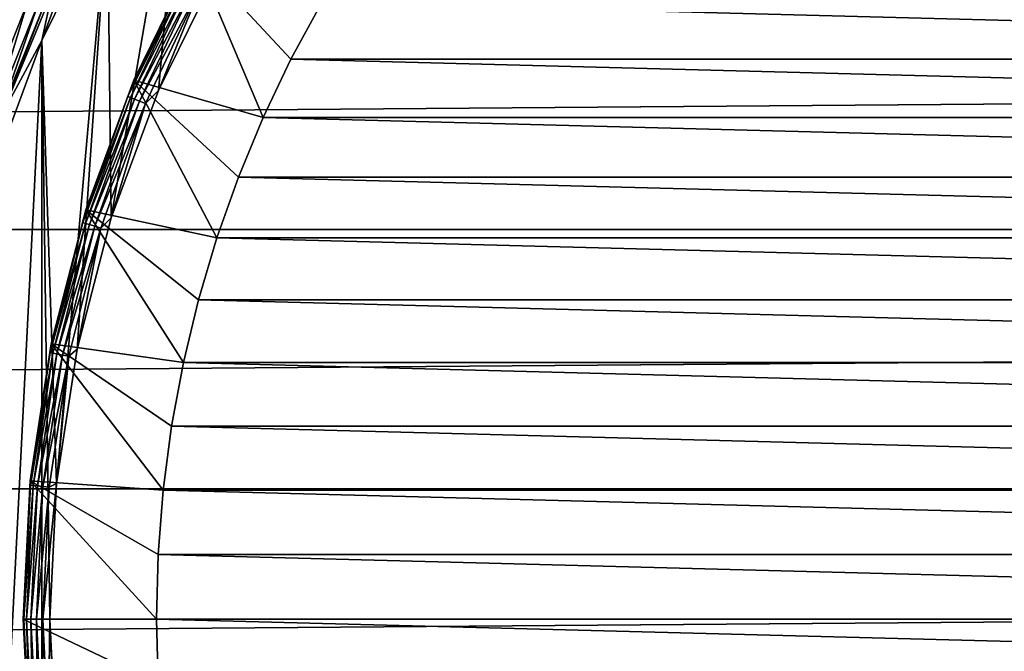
# Model space of a CAD drawing. Header units: metres. Extents: x -150 to 146, y -127 to 82.
# Tile 124 of 256: x -10.28 to -2.9, y -0.24 to 4.5. Entities that reach past the tile are written whole.
import ezdxf

# ---------------------------------------------------------------- set-up
doc = ezdxf.new("R2010")
doc.units = ezdxf.units.M
doc.layers.add('solid_ELLA_AP_WANNE_SW0001', color=7, linetype='CONTINUOUS')

msp = doc.modelspace()

# ---------------------------------------------------------------- linework, layer by layer
at = {"layer": 'solid_ELLA_AP_WANNE_SW0001'}
for points in [[(-9.589092, 3.00862, -28), (-9.617788, 5.33836, -28), (-9.028388, 6.283965, -28)], [(-9.235522, 3.963284, -28), (-9.589092, 3.00862, -28), (-9.028388, 6.283965, -28)], [(-8.78718, 4.87729, -28), (-9.235522, 3.963284, -28), (-9.028388, 6.283965, -28)], [(-9.998438, 1.01672, -28), (-10.108523, 4.33794, -28), (-9.617788, 5.33836, -28)], [(-9.808665, 5.157132, -23.314631), (-9.617788, 5.33836, -28), (-10.108523, 4.33794, -28)], [(-9.844275, 2.023052, -28), (-9.998438, 1.01672, -28), (-9.617788, 5.33836, -28)], [(-9.589092, 3.00862, -28), (-9.844275, 2.023052, -28), (-9.617788, 5.33836, -28)], [(-10.032641, 4.701905, -23.428677), (-9.808665, 5.157132, -23.314631), (-10.108523, 4.33794, -28)], [(-9.419314, 4.042155, -28.200001), (-8.962049, 4.974352, -28.200001), (-9.419277, 4.042242, -39)], [(-9.033731, 4.828629, -28.148439), (-8.962049, 4.974352, -28.200001), (-9.419314, 4.042155, -28.200001)], [(-9.419277, 4.042242, -39), (-8.962039, 4.97437, -39), (-8.45025, 3.762419, -40)], [(-8.962049, 4.974352, -28.200001), (-8.962039, 4.97437, -39), (-9.419277, 4.042242, -39)], [(-8.962039, 4.97437, -39), (-8.010724, 4.625013, -40), (-8.241838, 4.199358, -40)], [(-8.962039, 4.97437, -39), (-8.241838, 4.199358, -40), (-8.45025, 3.762419, -40)], [(-8.90896, 4.761939, -28.006815), (-9.235522, 3.963284, -28), (-8.78718, 4.87729, -28)], [(127.5, 4.845623, 22.48377), (-127.5, 4.845623, 22.48377), (-127.5, 2.92141, 22.813709)], [(127.5, 2.92141, 22.813709), (127.5, 4.845623, 22.48377), (-127.5, 2.92141, 22.813709)], [(-9.033731, 4.828629, -28.148439), (-9.419314, 4.042155, -28.200001), (-9.463519, 3.919918, -28.148439)], [(-9.033731, 4.828629, -28.148439), (-9.463519, 3.919918, -28.148439), (-9.016131, 4.819222, -28.100136)], [(-9.463519, 3.919918, -28.148439), (-9.445083, 3.912281, -28.100136), (-9.016131, 4.819222, -28.100136)], [(-9.016131, 4.819222, -28.100136), (-9.445083, 3.912281, -28.100136), (-8.988096, 4.804238, -28.058653)], [(-9.445083, 3.912281, -28.100136), (-9.415714, 3.900116, -28.058653), (-8.988096, 4.804238, -28.058653)], [(-8.988096, 4.804238, -28.058653), (-9.415714, 3.900116, -28.058653), (-8.951541, 4.784698, -28.026821)], [(-9.415714, 3.900116, -28.058653), (-9.377419, 3.884254, -28.026821), (-8.951541, 4.784698, -28.026821)], [(-8.951541, 4.784698, -28.026821), (-9.377419, 3.884254, -28.026821), (-8.90896, 4.761939, -28.006815)], [(-9.377419, 3.884254, -28.026821), (-9.332813, 3.865778, -28.006815), (-8.90896, 4.761939, -28.006815)], [(-8.90896, 4.761939, -28.006815), (-9.332813, 3.865778, -28.006815), (-9.235522, 3.963284, -28)], [(-10.412448, 3.777062, -23.626587), (-10.032641, 4.701905, -23.428677), (-10.108523, 4.33794, -28)], [(-10.082359, 4.630933, -23.284922), (-10.032641, 4.701905, -23.428677), (-10.412448, 3.777062, -23.626587)], [(-10.215509, 4.623453, -22.967964), (-10.565537, 3.745313, -23.152037), (-10.321647, 4.640836, -22.823288)], [(-10.48709, 3.74454, -23.309536), (-10.565537, 3.745313, -23.152037), (-10.215509, 4.623453, -22.967964)], [(-10.135321, 4.620543, -23.124557), (-10.48709, 3.74454, -23.309536), (-10.215509, 4.623453, -22.967964)], [(-10.436942, 3.754589, -23.470821), (-10.48709, 3.74454, -23.309536), (-10.135321, 4.620543, -23.124557)], [(-10.082359, 4.630933, -23.284922), (-10.412448, 3.777062, -23.626587), (-10.436942, 3.754589, -23.470821)], [(-10.082359, 4.630933, -23.284922), (-10.436942, 3.754589, -23.470821), (-10.135321, 4.620543, -23.124557)], [(-8.241838, 4.199358, -40), (-8.010724, 4.625013, -40), (8.241849, 4.199336, -40)], [(-8.010724, 4.625013, -40), (8.010733, 4.624999, -40), (8.241849, 4.199336, -40)], [(-10.495513, -3.293055, -28), (-10.495508, 3.29307, -28), (-10.108523, 4.33794, -28)], [(-10.108533, -4.337919, -28), (-10.495513, -3.293055, -28), (-10.108523, 4.33794, -28)], [(-10.412448, 3.777062, -23.626587), (-10.108523, 4.33794, -28), (-10.495508, 3.29307, -28)], [(-10.05, 0, -28), (-10.108533, -4.337919, -28), (-10.108523, 4.33794, -28)], [(-9.998438, 1.01672, -28), (-10.05, 0, -28), (-10.108523, 4.33794, -28)], [(-8.45025, 3.762419, -40), (-8.241838, 4.199358, -40), (8.450257, 3.762401, -40)], [(-8.241838, 4.199358, -40), (8.241849, 4.199336, -40), (8.450257, 3.762401, -40)], [(-9.779958, 3.068376, -39), (-9.419277, 4.042242, -39), (-8.797294, 2.858346, -40)], [(-9.419314, 4.042155, -28.200001), (-9.419277, 4.042242, -39), (-9.779958, 3.068376, -39)], [(-9.779924, 3.06848, -28.200001), (-9.419314, 4.042155, -28.200001), (-9.779958, 3.068376, -39)], [(-9.463519, 3.919918, -28.148439), (-9.419314, 4.042155, -28.200001), (-9.779924, 3.06848, -28.200001)], [(-9.419277, 4.042242, -39), (-8.45025, 3.762419, -40), (-8.635629, 3.314879, -40)], [(-9.419277, 4.042242, -39), (-8.635629, 3.314879, -40), (-8.797294, 2.858346, -40)], [(-9.463519, 3.919918, -28.148439), (-9.779924, 3.06848, -28.200001), (-9.802169, 2.973455, -28.148439)], [(-9.463519, 3.919918, -28.148439), (-9.802169, 2.973455, -28.148439), (-9.445083, 3.912281, -28.100136)], [(-9.802169, 2.973455, -28.148439), (-9.783072, 2.967663, -28.100136), (-9.445083, 3.912281, -28.100136)], [(-9.445083, 3.912281, -28.100136), (-9.783072, 2.967663, -28.100136), (-9.415714, 3.900116, -28.058653)], [(-9.332813, 3.865778, -28.006815), (-9.589092, 3.00862, -28), (-9.235522, 3.963284, -28)], [(-9.783072, 2.967663, -28.100136), (-9.752653, 2.958435, -28.058653), (-9.415714, 3.900116, -28.058653)], [(-9.415714, 3.900116, -28.058653), (-9.752653, 2.958435, -28.058653), (-9.377419, 3.884254, -28.026821)], [(-9.752653, 2.958435, -28.058653), (-9.712988, 2.946403, -28.026821), (-9.377419, 3.884254, -28.026821)], [(-9.377419, 3.884254, -28.026821), (-9.712988, 2.946403, -28.026821), (-9.332813, 3.865778, -28.006815)], [(-9.712988, 2.946403, -28.026821), (-9.666785, 2.932387, -28.006815), (-9.332813, 3.865778, -28.006815)], [(-9.332813, 3.865778, -28.006815), (-9.666785, 2.932387, -28.006815), (-9.589092, 3.00862, -28)], [(-8.635629, 3.314879, -40), (-8.45025, 3.762419, -40), (8.635633, 3.314868, -40)], [(-8.45025, 3.762419, -40), (8.450257, 3.762401, -40), (8.635633, 3.314868, -40)], [(-8.797294, 2.858346, -40), (-8.635629, 3.314879, -40), (8.797298, 2.858331, -40)], [(-8.635629, 3.314879, -40), (8.635633, 3.314868, -40), (8.797298, 2.858331, -40)], [(-10.040191, 2.063267, -39), (-9.779958, 3.068376, -39), (-9.047872, 1.923143, -40)], [(-10.04018, 2.063319, -28.200001), (-9.779958, 3.068376, -39), (-10.040191, 2.063267, -39)], [(-10.04018, 2.063319, -28.200001), (-9.779924, 3.06848, -28.200001), (-9.779958, 3.068376, -39)], [(-9.802169, 2.973455, -28.148439), (-9.779924, 3.06848, -28.200001), (-10.04018, 2.063319, -28.200001)], [(-9.779958, 3.068376, -39), (-8.797294, 2.858346, -40), (-8.934773, 2.394219, -40)], [(-9.779958, 3.068376, -39), (-8.934773, 2.394219, -40), (-9.047872, 1.923143, -40)], [(-9.802169, 2.973455, -28.148439), (-10.04018, 2.063319, -28.200001), (-10.046418, 1.998357, -28.148439)], [(-9.802169, 2.973455, -28.148439), (-10.046418, 1.998357, -28.148439), (-9.783072, 2.967663, -28.100136)], [(-10.046418, 1.998357, -28.148439), (-10.026846, 1.994464, -28.100136), (-9.783072, 2.967663, -28.100136)], [(-9.783072, 2.967663, -28.100136), (-10.026846, 1.994464, -28.100136), (-9.752653, 2.958435, -28.058653)], [(-10.026846, 1.994464, -28.100136), (-9.995668, 1.988262, -28.058653), (-9.752653, 2.958435, -28.058653)], [(-9.752653, 2.958435, -28.058653), (-9.995668, 1.988262, -28.058653), (-9.712988, 2.946403, -28.026821)], [(-9.666785, 2.932387, -28.006815), (-9.844275, 2.023052, -28), (-9.589092, 3.00862, -28)], [(127.5, 2.92141, 22.813709), (-127.5, 2.92141, 22.813709), (-127.5, 0.976148, 22.979277)], [(127.5, 0.976148, 22.979277), (127.5, 2.92141, 22.813709), (-127.5, 0.976148, 22.979277)], [(-9.995668, 1.988262, -28.058653), (-9.955015, 1.980176, -28.026821), (-9.712988, 2.946403, -28.026821)], [(-9.712988, 2.946403, -28.026821), (-9.955015, 1.980176, -28.026821), (-9.666785, 2.932387, -28.006815)], [(-9.955015, 1.980176, -28.026821), (-9.907661, 1.970756, -28.006815), (-9.666785, 2.932387, -28.006815)], [(-9.666785, 2.932387, -28.006815), (-9.907661, 1.970756, -28.006815), (-9.844275, 2.023052, -28)], [(-8.934773, 2.394219, -40), (-8.797294, 2.858346, -40), (8.934777, 2.394207, -40)], [(-8.797294, 2.858346, -40), (8.797298, 2.858331, -40), (8.934777, 2.394207, -40)], [(-9.047872, 1.923143, -40), (-8.934773, 2.394219, -40), (9.047873, 1.923137, -40)], [(-8.934773, 2.394219, -40), (8.934777, 2.394207, -40), (9.047873, 1.923137, -40)], [(-10.19741, 1.036985, -28.200001), (-10.04018, 2.063319, -28.200001), (-10.197402, 1.037063, -39)], [(-10.046418, 1.998357, -28.148439), (-10.04018, 2.063319, -28.200001), (-10.19741, 1.036985, -28.200001)], [(-10.046418, 1.998357, -28.148439), (-10.19741, 1.036985, -28.200001), (-10.193915, 1.004013, -28.148439)], [(-10.04018, 2.063319, -28.200001), (-10.040191, 2.063267, -39), (-10.197402, 1.037063, -39)], [(-10.197402, 1.037063, -39), (-10.040191, 2.063267, -39), (-9.199318, 0.966972, -40)], [(-10.046418, 1.998357, -28.148439), (-10.193915, 1.004013, -28.148439), (-10.026846, 1.994464, -28.100136)], [(-10.193915, 1.004013, -28.148439), (-10.174056, 1.002057, -28.100136), (-10.026846, 1.994464, -28.100136)], [(-10.026846, 1.994464, -28.100136), (-10.174056, 1.002057, -28.100136), (-9.995668, 1.988262, -28.058653)], [(-10.040191, 2.063267, -39), (-9.047872, 1.923143, -40), (-9.13612, 1.447012, -40)], [(-10.040191, 2.063267, -39), (-9.13612, 1.447012, -40), (-9.199318, 0.966972, -40)], [(-9.907661, 1.970756, -28.006815), (-9.998438, 1.01672, -28), (-9.844275, 2.023052, -28)], [(-10.174056, 1.002057, -28.100136), (-10.142421, 0.998941, -28.058653), (-9.995668, 1.988262, -28.058653)], [(-9.995668, 1.988262, -28.058653), (-10.142421, 0.998941, -28.058653), (-9.955015, 1.980176, -28.026821)], [(-10.142421, 0.998941, -28.058653), (-10.101171, 0.994878, -28.026821), (-9.955015, 1.980176, -28.026821)], [(-9.955015, 1.980176, -28.026821), (-10.101171, 0.994878, -28.026821), (-9.907661, 1.970756, -28.006815)], [(-10.101171, 0.994878, -28.026821), (-10.053121, 0.990146, -28.006815), (-9.907661, 1.970756, -28.006815)], [(-9.907661, 1.970756, -28.006815), (-10.053121, 0.990146, -28.006815), (-9.998438, 1.01672, -28)], [(-9.13612, 1.447012, -40), (-9.047872, 1.923143, -40), (9.136121, 1.447005, -40)], [(-9.047872, 1.923143, -40), (9.047873, 1.923137, -40), (9.136121, 1.447005, -40)], [(-9.199318, 0.966972, -40), (-9.13612, 1.447012, -40), (9.199319, 0.966968, -40)], [(-9.13612, 1.447012, -40), (9.136121, 1.447005, -40), (9.199319, 0.966968, -40)], [(-10.25, 0, -39), (-10.197402, 1.037063, -39), (-9.25, 0, -40)], [(-10.19741, 1.036985, -28.200001), (-10.197402, 1.037063, -39), (-10.25, 0, -39)], [(-10.25, 0, -28.200001), (-10.19741, 1.036985, -28.200001), (-10.25, 0, -39)], [(-10.193915, 1.004013, -28.148439), (-10.19741, 1.036985, -28.200001), (-10.25, 0, -28.200001)], [(-10.197402, 1.037063, -39), (-9.199318, 0.966972, -40), (-9.237328, 0.484001, -40)], [(-10.197402, 1.037063, -39), (-9.237328, 0.484001, -40), (-9.25, 0, -40)], [(127.5, 0.976148, 22.979277), (-127.5, 0.976148, 22.979277), (-127.5, -0.976148, 22.979277)], [(127.5, -0.976148, 22.979277), (127.5, 0.976148, 22.979277), (-127.5, -0.976148, 22.979277)], [(-10.193915, 1.004013, -28.148439), (-10.25, 0, -28.200001), (-10.243239, 0, -28.148439)], [(-10.193915, 1.004013, -28.148439), (-10.243239, 0, -28.148439), (-10.174056, 1.002057, -28.100136)], [(-10.243239, 0, -28.148439), (-10.223284, 0, -28.100136), (-10.174056, 1.002057, -28.100136)], [(-10.174056, 1.002057, -28.100136), (-10.223284, 0, -28.100136), (-10.142421, 0.998941, -28.058653)], [(-10.223284, 0, -28.100136), (-10.191495, 0, -28.058653), (-10.142421, 0.998941, -28.058653)], [(-10.142421, 0.998941, -28.058653), (-10.191495, 0, -28.058653), (-10.101171, 0.994878, -28.026821)], [(-10.191495, 0, -28.058653), (-10.150045, 0, -28.026821), (-10.101171, 0.994878, -28.026821)], [(-10.101171, 0.994878, -28.026821), (-10.150045, 0, -28.026821), (-10.053121, 0.990146, -28.006815)], [(-10.150045, 0, -28.026821), (-10.101764, 0, -28.006815), (-10.053121, 0.990146, -28.006815)], [(-10.101764, 0, -28.006815), (-10.05, 0, -28), (-9.998438, 1.01672, -28)], [(-10.053121, 0.990146, -28.006815), (-10.101764, 0, -28.006815), (-9.998438, 1.01672, -28)], [(-9.237328, 0.484001, -40), (-9.199318, 0.966972, -40), (9.237328, 0.484, -40)], [(-9.199318, 0.966972, -40), (9.199319, 0.966968, -40), (9.237328, 0.484, -40)], [(-9.25, 0, -40), (-9.237328, 0.484001, -40), (9.25, 0, -40)], [(-9.237328, 0.484001, -40), (9.237328, 0.484, -40), (9.25, 0, -40)], [(-10.25, 0, -39), (-9.25, 0, -40), (-9.237328, -0.484, -40)], [(-10.197402, -1.037063, -39), (-10.25, 0, -39), (-9.237328, -0.484, -40)], [(-10.197402, -1.037063, -39), (-10.25, 0, -28.200001), (-10.25, 0, -39)], [(-10.197411, -1.036975, -28.200001), (-10.243239, 0, -28.148439), (-10.25, 0, -28.200001)], [(-10.197402, -1.037063, -39), (-10.197411, -1.036975, -28.200001), (-10.25, 0, -28.200001)], [(-9.998454, -1.016564, -28), (-10.108533, -4.337919, -28), (-10.05, 0, -28)], [(-10.053121, -0.990146, -28.006815), (-10.05, 0, -28), (-10.101764, 0, -28.006815)], [(-10.053121, -0.990146, -28.006815), (-9.998454, -1.016564, -28), (-10.05, 0, -28)], [(9.237328, -0.484001, -40), (-9.25, 0, -40), (9.25, 0, -40)], [(9.237328, -0.484001, -40), (-9.237328, -0.484, -40), (-9.25, 0, -40)], [(-10.193915, -1.004013, -28.148439), (-10.223284, 0, -28.100136), (-10.243239, 0, -28.148439)], [(-10.197411, -1.036975, -28.200001), (-10.193915, -1.004013, -28.148439), (-10.243239, 0, -28.148439)], [(-10.174056, -1.002057, -28.100136), (-10.191495, 0, -28.058653), (-10.223284, 0, -28.100136)], [(-10.193915, -1.004013, -28.148439), (-10.174056, -1.002057, -28.100136), (-10.223284, 0, -28.100136)], [(-10.142421, -0.998941, -28.058653), (-10.150045, 0, -28.026821), (-10.191495, 0, -28.058653)], [(-10.174056, -1.002057, -28.100136), (-10.142421, -0.998941, -28.058653), (-10.191495, 0, -28.058653)], [(-10.101171, -0.994878, -28.026821), (-10.101764, 0, -28.006815), (-10.150045, 0, -28.026821)], [(-10.142421, -0.998941, -28.058653), (-10.101171, -0.994878, -28.026821), (-10.150045, 0, -28.026821)], [(-10.101171, -0.994878, -28.026821), (-10.053121, -0.990146, -28.006815), (-10.101764, 0, -28.006815)]]:
    msp.add_3dface(points, dxfattribs=at)

doc.saveas('drawing.dxf')
